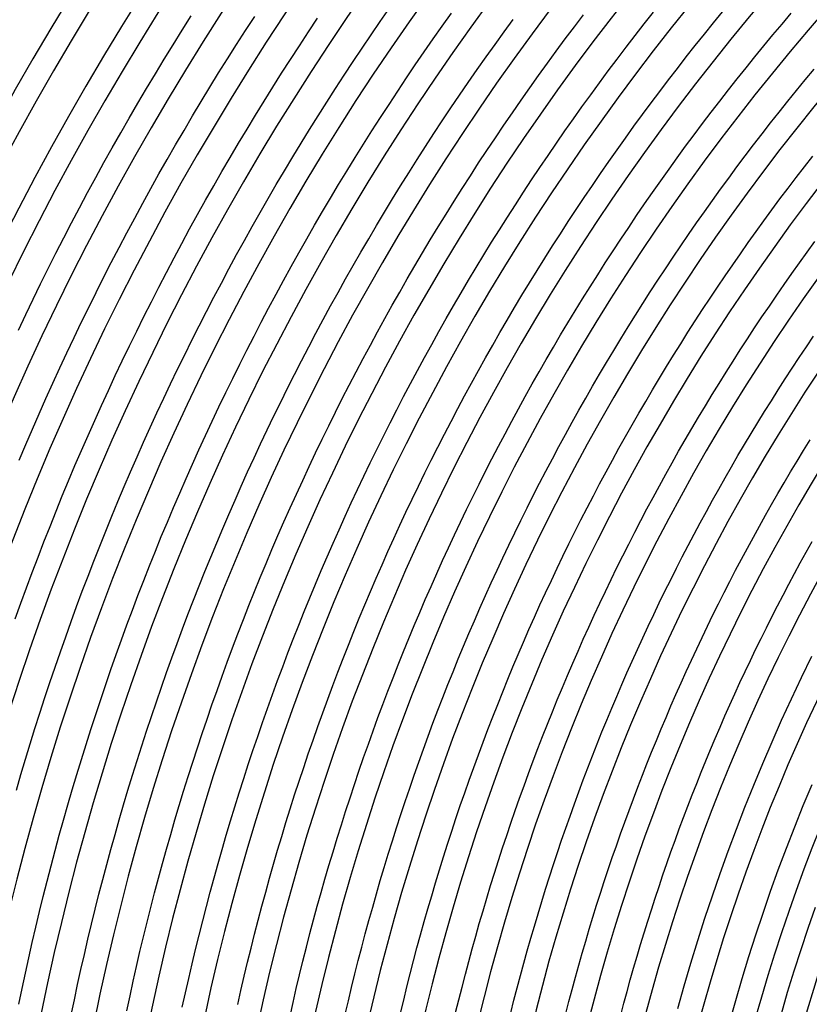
# Model space of a CAD drawing. Header units: millimetres. Extents: x -535 to 535, y -535 to 535.
# Tile 23 of 106: x -426 to -293, y 87 to 252. Entities that reach past the tile are written whole.
import ezdxf

# ---------------------------------------------------------------- set-up
doc = ezdxf.new("R2010")
doc.units = ezdxf.units.MM
doc.layers.add('THICK', color=7, linetype='Continuous')

msp = doc.modelspace()

# ---------------------------------------------------------------- linework, layer by layer
at = {"layer": 'THICK'}
for p, q in [((-365.46, 252.14), (-363.92, 254.36)), ((-355.02, 251.37), (-353.48, 253.54)), ((-332.82, 251.24), (-331.28, 253.26)), ((-321.08, 251.73), (-319.54, 253.69)), ((-309.44, 251.89), (-307.9, 253.77)), ((-297.91, 251.7), (-296.37, 253.51)), ((-398.75, 250.67), (-397.22, 253.1)), ((-388.1, 250.64), (-386.57, 253)), ((-377.52, 250.38), (-375.98, 252.68)), ((-367, 249.9), (-365.46, 252.14)), ((-344.64, 250.4), (-343.11, 252.49)), ((-322.61, 249.77), (-321.08, 251.73)), ((-310.97, 249.99), (-309.44, 251.89)), ((-299.44, 249.88), (-297.91, 251.7)), ((-400.27, 248.24), (-398.75, 250.67)), ((-389.63, 248.27), (-388.1, 250.64)), ((-379.04, 248.07), (-377.52, 250.38)), ((-368.51, 247.66), (-367, 249.9)), ((-356.54, 249.2), (-355.02, 251.37)), ((-346.16, 248.29), (-344.64, 250.4)), ((-334.34, 249.2), (-332.82, 251.24)), ((-312.49, 248.09), (-310.97, 249.99)), ((-401.78, 245.79), (-400.27, 248.24)), ((-391.13, 245.88), (-389.63, 248.27)), ((-358.06, 247.02), (-356.54, 249.2)), ((-347.67, 246.17), (-346.16, 248.29)), ((-335.86, 247.16), (-334.34, 249.2)), ((-324.13, 247.8), (-322.61, 249.77)), ((-300.95, 248.05), (-299.44, 249.88)), ((-380.54, 245.76), (-379.04, 248.07)), ((-370.02, 245.4), (-368.51, 247.66)), ((-359.56, 244.84), (-358.06, 247.02)), ((-337.36, 245.11), (-335.86, 247.16)), ((-325.64, 245.82), (-324.13, 247.8)), ((-314, 246.18), (-312.49, 248.09)), ((-302.46, 246.2), (-300.95, 248.05)), ((-403.27, 243.34), (-401.78, 245.79)), ((-392.63, 243.49), (-391.13, 245.88)), ((-382.04, 243.43), (-380.54, 245.76)), ((-371.51, 243.14), (-370.02, 245.4)), ((-349.17, 244.05), (-347.67, 246.17)), ((-338.85, 243.04), (-337.36, 245.11)), ((-327.13, 243.83), (-325.64, 245.82)), ((-315.5, 244.26), (-314, 246.18)), ((-303.96, 244.35), (-302.46, 246.2)), ((-404.75, 240.87), (-403.27, 243.34)), ((-394.1, 241.09), (-392.63, 243.49)), ((-383.51, 241.09), (-382.04, 243.43)), ((-361.04, 242.64), (-359.56, 244.84)), ((-350.65, 241.91), (-349.17, 244.05)), ((-328.61, 241.83), (-327.13, 243.83)), ((-316.98, 242.33), (-315.5, 244.26)), ((-305.44, 242.5), (-303.96, 244.35)), ((-294.01, 242.32), (-292.53, 244.11)), ((-372.98, 240.87), (-371.51, 243.14)), ((-362.52, 240.43), (-361.04, 242.64)), ((-352.12, 239.77), (-350.65, 241.91)), ((-340.33, 240.97), (-338.85, 243.04)), ((-330.08, 239.82), (-328.61, 241.83)), ((-318.45, 240.39), (-316.98, 242.33)), ((-306.92, 240.63), (-305.44, 242.5)), ((-295.48, 240.52), (-294.01, 242.32)), ((-406.21, 238.4), (-404.75, 240.87)), ((-395.57, 238.69), (-394.1, 241.09)), ((-384.98, 238.75), (-383.51, 241.09)), ((-374.45, 238.59), (-372.98, 240.87)), ((-363.98, 238.21), (-362.52, 240.43)), ((-341.79, 238.89), (-340.33, 240.97)), ((-319.91, 238.45), (-318.45, 240.39)), ((-308.38, 238.75), (-306.92, 240.63)), ((-296.94, 238.72), (-295.48, 240.52)), ((-407.66, 235.91), (-406.21, 238.4)), ((-397.02, 236.27), (-395.57, 238.69)), ((-386.43, 236.4), (-384.98, 238.75)), ((-375.89, 236.3), (-374.45, 238.59)), ((-353.57, 237.62), (-352.12, 239.77)), ((-343.24, 236.8), (-341.79, 238.89)), ((-331.54, 237.8), (-330.08, 239.82)), ((-321.36, 236.49), (-319.91, 238.45)), ((-309.83, 236.87), (-308.38, 238.75)), ((-298.39, 236.9), (-296.94, 238.72)), ((-365.42, 235.99), (-363.98, 238.21)), ((-355.02, 235.46), (-353.57, 237.62)), ((-344.68, 234.7), (-343.24, 236.8)), ((-332.98, 235.77), (-331.54, 237.8)), ((-311.27, 234.97), (-309.83, 236.87)), ((-299.83, 235.08), (-298.39, 236.9)), ((-409.09, 233.42), (-407.66, 235.91)), ((-398.45, 233.84), (-397.02, 236.27)), ((-387.86, 234.04), (-386.43, 236.4)), ((-377.33, 234.01), (-375.89, 236.3)), ((-366.86, 233.76), (-365.42, 235.99)), ((-356.45, 233.29), (-355.02, 235.46)), ((-334.41, 233.74), (-332.98, 235.77)), ((-322.8, 234.53), (-321.36, 236.49)), ((-301.26, 233.24), (-299.83, 235.08)), ((-410.51, 230.92), (-409.09, 233.42)), ((-399.87, 231.41), (-398.45, 233.84)), ((-389.28, 231.67), (-387.86, 234.04)), ((-378.75, 231.7), (-377.33, 234.01)), ((-368.27, 231.51), (-366.86, 233.76)), ((-346.1, 232.6), (-344.68, 234.7)), ((-335.83, 231.69), (-334.41, 233.74)), ((-324.22, 232.55), (-322.8, 234.53)), ((-312.7, 233.07), (-311.27, 234.97)), ((-380.16, 229.39), (-378.75, 231.7)), ((-357.86, 231.11), (-356.45, 233.29)), ((-347.52, 230.48), (-346.1, 232.6)), ((-337.24, 229.64), (-335.83, 231.69)), ((-325.63, 230.57), (-324.22, 232.55)), ((-314.11, 231.16), (-312.7, 233.07)), ((-302.68, 231.4), (-301.26, 233.24)), ((-411.91, 228.42), (-410.51, 230.92)), ((-401.27, 228.96), (-399.87, 231.41)), ((-390.69, 229.29), (-389.28, 231.67)), ((-369.68, 229.26), (-368.27, 231.51)), ((-359.27, 228.92), (-357.86, 231.11)), ((-348.92, 228.36), (-347.52, 230.48)), ((-327.04, 228.58), (-325.63, 230.57)), ((-315.52, 229.24), (-314.11, 231.16)), ((-304.09, 229.55), (-302.68, 231.4)), ((-413.29, 225.9), (-411.91, 228.42)), ((-402.66, 226.51), (-401.27, 228.96)), ((-392.08, 226.9), (-390.69, 229.29)), ((-381.55, 227.06), (-380.16, 229.39)), ((-371.07, 227), (-369.68, 229.26)), ((-360.66, 226.72), (-359.27, 228.92)), ((-338.63, 227.58), (-337.24, 229.64)), ((-328.42, 226.58), (-327.04, 228.58)), ((-316.91, 227.31), (-315.52, 229.24)), ((-305.48, 227.69), (-304.09, 229.55)), ((-294.15, 227.73), (-292.75, 229.52)), ((-393.46, 224.5), (-392.08, 226.9)), ((-382.93, 224.73), (-381.55, 227.06)), ((-372.45, 224.74), (-371.07, 227)), ((-362.03, 224.52), (-360.66, 226.72)), ((-350.3, 226.22), (-348.92, 228.36)), ((-340.02, 225.51), (-338.63, 227.58)), ((-318.29, 225.37), (-316.91, 227.31)), ((-306.86, 225.82), (-305.48, 227.69)), ((-295.53, 225.93), (-294.15, 227.73)), ((-414.66, 223.37), (-413.29, 225.9)), ((-404.04, 224.05), (-402.66, 226.51)), ((-351.68, 224.08), (-350.3, 226.22)), ((-341.38, 223.43), (-340.02, 225.51)), ((-329.8, 224.57), (-328.42, 226.58)), ((-319.66, 223.42), (-318.29, 225.37)), ((-308.24, 223.95), (-306.86, 225.82)), ((-296.9, 224.13), (-295.53, 225.93)), ((-405.4, 221.58), (-404.04, 224.05)), ((-394.82, 222.1), (-393.46, 224.5)), ((-384.29, 222.39), (-382.93, 224.73)), ((-373.81, 222.46), (-372.45, 224.74)), ((-363.39, 222.31), (-362.03, 224.52)), ((-353.04, 221.93), (-351.68, 224.08)), ((-342.74, 221.34), (-341.38, 223.43)), ((-331.16, 222.56), (-329.8, 224.57)), ((-321.02, 221.47), (-319.66, 223.42)), ((-309.6, 222.06), (-308.24, 223.95)), ((-298.26, 222.31), (-296.9, 224.13)), ((-416.02, 220.84), (-414.66, 223.37)), ((-396.17, 219.69), (-394.82, 222.1)), ((-385.64, 220.04), (-384.29, 222.39)), ((-375.16, 220.18), (-373.81, 222.46)), ((-364.74, 220.09), (-363.39, 222.31)), ((-354.38, 219.78), (-353.04, 221.93)), ((-332.52, 220.53), (-331.16, 222.56)), ((-310.94, 220.17), (-309.6, 222.06)), ((-299.61, 220.49), (-298.26, 222.31)), ((-417.36, 218.3), (-416.02, 220.84)), ((-406.74, 219.1), (-405.4, 221.58)), ((-376.5, 217.88), (-375.16, 220.18)), ((-344.09, 219.25), (-342.74, 221.34)), ((-333.85, 218.5), (-332.52, 220.53)), ((-322.36, 219.51), (-321.02, 221.47)), ((-312.28, 218.27), (-310.94, 220.17)), ((-300.95, 218.66), (-299.61, 220.49)), ((-408.07, 216.62), (-406.74, 219.1)), ((-397.5, 217.27), (-396.17, 219.69)), ((-386.97, 217.69), (-385.64, 220.04)), ((-366.08, 217.86), (-364.74, 220.09)), ((-355.72, 217.61), (-354.38, 219.78)), ((-345.42, 217.14), (-344.09, 219.25)), ((-335.18, 216.46), (-333.85, 218.5)), ((-323.69, 217.54), (-322.36, 219.51)), ((-302.28, 216.82), (-300.95, 218.66)), ((-418.68, 215.75), (-417.36, 218.3)), ((-398.82, 214.84), (-397.5, 217.27)), ((-388.29, 215.32), (-386.97, 217.69)), ((-377.82, 215.58), (-376.5, 217.88)), ((-367.4, 215.62), (-366.08, 217.86)), ((-357.04, 215.44), (-355.72, 217.61)), ((-346.73, 215.03), (-345.42, 217.14)), ((-325.01, 215.56), (-323.69, 217.54)), ((-313.61, 216.36), (-312.28, 218.27)), ((-303.6, 214.97), (-302.28, 216.82)), ((-419.99, 213.19), (-418.68, 215.75)), ((-409.38, 214.13), (-408.07, 216.62)), ((-389.6, 212.95), (-388.29, 215.32)), ((-379.13, 213.27), (-377.82, 215.58)), ((-368.71, 213.37), (-367.4, 215.62)), ((-358.35, 213.25), (-357.04, 215.44)), ((-336.5, 214.41), (-335.18, 216.46)), ((-326.32, 213.57), (-325.01, 215.56)), ((-314.92, 214.44), (-313.61, 216.36)), ((-293.67, 213.37), (-292.37, 215.15)), ((-410.68, 211.62), (-409.38, 214.13)), ((-400.12, 212.4), (-398.82, 214.84)), ((-348.04, 212.91), (-346.73, 215.03)), ((-337.8, 212.35), (-336.5, 214.41)), ((-327.62, 211.58), (-326.32, 213.57)), ((-316.22, 212.52), (-314.92, 214.44)), ((-304.91, 213.11), (-303.6, 214.97)), ((-421.28, 210.62), (-419.99, 213.19)), ((-401.41, 209.95), (-400.12, 212.4)), ((-390.89, 210.57), (-389.6, 212.95)), ((-380.42, 210.96), (-379.13, 213.27)), ((-370, 211.12), (-368.71, 213.37)), ((-359.64, 211.06), (-358.35, 213.25)), ((-349.33, 210.79), (-348.04, 212.91)), ((-339.09, 210.29), (-337.8, 212.35)), ((-317.51, 210.58), (-316.22, 212.52)), ((-306.2, 211.25), (-304.91, 213.11)), ((-294.97, 211.57), (-293.67, 213.37)), ((-422.56, 208.05), (-421.28, 210.62)), ((-411.96, 209.12), (-410.68, 211.62)), ((-392.17, 208.18), (-390.89, 210.57)), ((-381.7, 208.63), (-380.42, 210.96)), ((-371.29, 208.86), (-370, 211.12)), ((-360.92, 208.87), (-359.64, 211.06)), ((-350.61, 208.65), (-349.33, 210.79)), ((-340.36, 208.22), (-339.09, 210.29)), ((-328.9, 209.57), (-327.62, 211.58)), ((-318.79, 208.64), (-317.51, 210.58)), ((-307.48, 209.38), (-306.2, 211.25)), ((-296.25, 209.77), (-294.97, 211.57)), ((-413.23, 206.6), (-411.96, 209.12)), ((-402.68, 207.5), (-401.41, 209.95)), ((-382.97, 206.3), (-381.7, 208.63)), ((-372.55, 206.59), (-371.29, 208.86)), ((-362.19, 206.66), (-360.92, 208.87)), ((-351.88, 206.51), (-350.61, 208.65)), ((-330.18, 207.56), (-328.9, 209.57)), ((-320.06, 206.69), (-318.79, 208.64)), ((-308.75, 207.5), (-307.48, 209.38)), ((-297.53, 207.96), (-296.25, 209.77)), ((-423.82, 205.47), (-422.56, 208.05)), ((-403.94, 205.04), (-402.68, 207.5)), ((-393.43, 205.78), (-392.17, 208.18)), ((-341.63, 206.14), (-340.36, 208.22)), ((-331.44, 205.55), (-330.18, 207.56)), ((-310.01, 205.61), (-308.75, 207.5)), ((-298.79, 206.14), (-297.53, 207.96)), ((-425.07, 202.88), (-423.82, 205.47)), ((-414.48, 204.07), (-413.23, 206.6)), ((-394.68, 203.38), (-393.43, 205.78)), ((-384.22, 203.96), (-382.97, 206.3)), ((-373.81, 204.32), (-372.55, 206.59)), ((-363.44, 204.45), (-362.19, 206.66)), ((-353.13, 204.36), (-351.88, 206.51)), ((-342.88, 204.05), (-341.63, 206.14)), ((-332.68, 203.52), (-331.44, 205.55)), ((-321.31, 204.74), (-320.06, 206.69)), ((-311.26, 203.71), (-310.01, 205.61)), ((-300.04, 204.31), (-298.79, 206.14)), ((-415.72, 201.54), (-414.48, 204.07)), ((-405.18, 202.57), (-403.94, 205.04)), ((-385.46, 201.61), (-384.22, 203.96)), ((-375.05, 202.03), (-373.81, 204.32)), ((-364.68, 202.23), (-363.44, 204.45)), ((-354.37, 202.2), (-353.13, 204.36)), ((-344.12, 201.95), (-342.88, 204.05)), ((-322.56, 202.77), (-321.31, 204.74)), ((-312.5, 201.81), (-311.26, 203.71)), ((-301.28, 202.48), (-300.04, 204.31)), ((-426.3, 200.28), (-425.07, 202.88)), ((-406.41, 200.1), (-405.18, 202.57)), ((-395.91, 200.97), (-394.68, 203.38)), ((-376.27, 199.74), (-375.05, 202.03)), ((-365.91, 200), (-364.68, 202.23)), ((-355.6, 200.04), (-354.37, 202.2)), ((-345.34, 199.85), (-344.12, 201.95)), ((-333.92, 201.49), (-332.68, 203.52)), ((-323.79, 200.8), (-322.56, 202.77)), ((-302.51, 200.64), (-301.28, 202.48)), ((-416.94, 199), (-415.72, 201.54)), ((-397.13, 198.55), (-395.91, 200.97)), ((-386.68, 199.26), (-385.46, 201.61)), ((-335.14, 199.45), (-333.92, 201.49)), ((-325.01, 198.82), (-323.79, 200.8)), ((-313.72, 199.9), (-312.5, 201.81)), ((-303.73, 198.79), (-302.51, 200.64)), ((-418.15, 196.45), (-416.94, 199)), ((-407.62, 197.62), (-406.41, 200.1)), ((-387.89, 196.89), (-386.68, 199.26)), ((-377.48, 197.44), (-376.27, 199.74)), ((-367.12, 197.76), (-365.91, 200)), ((-356.81, 197.86), (-355.6, 200.04)), ((-346.55, 197.74), (-345.34, 199.85)), ((-336.35, 197.4), (-335.14, 199.45)), ((-326.21, 196.84), (-325.01, 198.82)), ((-314.94, 197.98), (-313.72, 199.9)), ((-304.94, 196.93), (-303.73, 198.79)), ((-293.81, 197.46), (-292.6, 199.25)), ((-408.82, 195.13), (-407.62, 197.62)), ((-398.34, 196.12), (-397.13, 198.55)), ((-378.68, 195.13), (-377.48, 197.44)), ((-368.32, 195.52), (-367.12, 197.76)), ((-358.01, 195.68), (-356.81, 197.86)), ((-347.75, 195.62), (-346.55, 197.74)), ((-337.55, 195.34), (-336.35, 197.4)), ((-316.14, 196.06), (-314.94, 197.98)), ((-295.01, 195.66), (-293.81, 197.46)), ((-419.34, 193.9), (-418.15, 196.45)), ((-399.53, 193.69), (-398.34, 196.12)), ((-389.08, 194.52), (-387.89, 196.89)), ((-369.51, 193.27), (-368.32, 195.52)), ((-359.2, 193.49), (-358.01, 195.68)), ((-348.94, 193.5), (-347.75, 195.62)), ((-338.74, 193.28), (-337.55, 195.34)), ((-327.41, 194.84), (-326.21, 196.84)), ((-317.33, 194.13), (-316.14, 196.06)), ((-306.13, 195.07), (-304.94, 196.93)), ((-296.2, 193.86), (-295.01, 195.66)), ((-420.52, 191.34), (-419.34, 193.9)), ((-410, 192.63), (-408.82, 195.13)), ((-400.7, 191.25), (-399.53, 193.69)), ((-390.26, 192.15), (-389.08, 194.52)), ((-379.86, 192.82), (-378.68, 195.13)), ((-328.59, 192.84), (-327.41, 194.84)), ((-318.51, 192.19), (-317.33, 194.13)), ((-307.32, 193.19), (-306.13, 195.07)), ((-297.38, 192.05), (-296.2, 193.86)), ((-411.17, 190.12), (-410, 192.63)), ((-391.43, 189.76), (-390.26, 192.15)), ((-381.03, 190.5), (-379.86, 192.82)), ((-370.68, 191.01), (-369.51, 193.27)), ((-360.37, 191.3), (-359.2, 193.49)), ((-350.11, 191.37), (-348.94, 193.5)), ((-339.91, 191.21), (-338.74, 193.28)), ((-329.76, 190.84), (-328.59, 192.84)), ((-319.68, 190.24), (-318.51, 192.19)), ((-308.49, 191.32), (-307.32, 193.19)), ((-298.54, 190.23), (-297.38, 192.05)), ((-421.68, 188.77), (-420.52, 191.34)), ((-401.86, 188.8), (-400.7, 191.25)), ((-382.19, 188.17), (-381.03, 190.5)), ((-371.84, 188.75), (-370.68, 191.01)), ((-361.53, 189.1), (-360.37, 191.3)), ((-351.28, 189.23), (-350.11, 191.37)), ((-341.07, 189.13), (-339.91, 191.21)), ((-330.92, 188.82), (-329.76, 190.84)), ((-309.65, 189.43), (-308.49, 191.32)), ((-422.82, 186.19), (-421.68, 188.77)), ((-412.32, 187.61), (-411.17, 190.12)), ((-403, 186.35), (-401.86, 188.8)), ((-392.58, 187.37), (-391.43, 189.76)), ((-372.98, 186.48), (-371.84, 188.75)), ((-362.68, 186.89), (-361.53, 189.1)), ((-352.42, 187.08), (-351.28, 189.23)), ((-342.22, 187.05), (-341.07, 189.13)), ((-332.07, 186.8), (-330.92, 188.82)), ((-320.83, 188.29), (-319.68, 190.24)), ((-310.8, 187.54), (-309.65, 189.43)), ((-299.7, 188.4), (-298.54, 190.23)), ((-413.46, 185.09), (-412.32, 187.61)), ((-393.71, 184.97), (-392.58, 187.37)), ((-383.33, 185.84), (-382.19, 188.17)), ((-353.56, 184.93), (-352.42, 187.08)), ((-343.35, 184.96), (-342.22, 187.05)), ((-321.97, 186.33), (-320.83, 188.29)), ((-311.94, 185.64), (-310.8, 187.54)), ((-300.84, 186.57), (-299.7, 188.4)), ((-423.95, 183.61), (-422.82, 186.19)), ((-404.13, 183.88), (-403, 186.35)), ((-384.45, 183.5), (-383.33, 185.84)), ((-374.11, 184.2), (-372.98, 186.48)), ((-363.81, 184.67), (-362.68, 186.89)), ((-333.2, 184.77), (-332.07, 186.8)), ((-323.1, 184.36), (-321.97, 186.33)), ((-313.07, 183.73), (-311.94, 185.64)), ((-301.98, 184.73), (-300.84, 186.57)), ((-414.58, 182.57), (-413.46, 185.09)), ((-405.25, 181.42), (-404.13, 183.88)), ((-394.83, 182.57), (-393.71, 184.97)), ((-375.23, 181.91), (-374.11, 184.2)), ((-364.93, 182.45), (-363.81, 184.67)), ((-354.68, 182.77), (-353.56, 184.93)), ((-344.47, 182.86), (-343.35, 184.96)), ((-334.32, 182.73), (-333.2, 184.77)), ((-324.22, 182.39), (-323.1, 184.36)), ((-314.18, 181.82), (-313.07, 183.73)), ((-303.1, 182.89), (-301.98, 184.73)), ((-425.06, 181.02), (-423.95, 183.61)), ((-415.69, 180.03), (-414.58, 182.57)), ((-395.94, 180.16), (-394.83, 182.57)), ((-385.57, 181.15), (-384.45, 183.5)), ((-366.04, 180.22), (-364.93, 182.45)), ((-355.79, 180.6), (-354.68, 182.77)), ((-345.58, 180.76), (-344.47, 182.86)), ((-335.43, 180.69), (-334.32, 182.73)), ((-325.33, 180.4), (-324.22, 182.39)), ((-304.21, 181.04), (-303.1, 182.89)), ((-426.16, 178.43), (-425.06, 181.02)), ((-406.35, 178.94), (-405.25, 181.42)), ((-386.66, 178.79), (-385.57, 181.15)), ((-376.33, 179.62), (-375.23, 181.91)), ((-356.88, 178.43), (-355.79, 180.6)), ((-346.68, 178.64), (-345.58, 180.76)), ((-336.52, 178.64), (-335.43, 180.69)), ((-326.42, 178.42), (-325.33, 180.4)), ((-315.29, 179.9), (-314.18, 181.82)), ((-305.31, 179.18), (-304.21, 181.04)), ((-294.3, 180.04), (-293.19, 181.83)), ((-416.78, 177.5), (-415.69, 180.03)), ((-407.43, 176.46), (-406.35, 178.94)), ((-397.03, 177.74), (-395.94, 180.16)), ((-387.75, 176.43), (-386.66, 178.79)), ((-377.42, 177.32), (-376.33, 179.62)), ((-367.13, 177.98), (-366.04, 180.22)), ((-316.38, 177.97), (-315.29, 179.9)), ((-306.39, 177.31), (-305.31, 179.18)), ((-295.39, 178.24), (-294.3, 180.04)), ((-417.85, 174.95), (-416.78, 177.5)), ((-398.11, 175.31), (-397.03, 177.74)), ((-378.5, 175.01), (-377.42, 177.32)), ((-368.21, 175.74), (-367.13, 177.98)), ((-357.96, 176.25), (-356.88, 178.43)), ((-347.76, 176.53), (-346.68, 178.64)), ((-337.61, 176.58), (-336.52, 178.64)), ((-327.5, 176.42), (-326.42, 178.42)), ((-317.46, 176.04), (-316.38, 177.97)), ((-307.47, 175.44), (-306.39, 177.31)), ((-296.47, 176.43), (-295.39, 178.24)), ((-408.5, 173.97), (-407.43, 176.46)), ((-388.82, 174.06), (-387.75, 176.43)), ((-369.28, 173.49), (-368.21, 175.74)), ((-359.03, 174.06), (-357.96, 176.25)), ((-348.83, 174.4), (-347.76, 176.53)), ((-338.68, 174.52), (-337.61, 176.58)), ((-328.57, 174.42), (-327.5, 176.42)), ((-318.53, 174.1), (-317.46, 176.04)), ((-308.53, 173.56), (-307.47, 175.44)), ((-297.54, 174.62), (-296.47, 176.43)), ((-418.91, 172.4), (-417.85, 174.95)), ((-409.55, 171.47), (-408.5, 173.97)), ((-399.17, 172.88), (-398.11, 175.31)), ((-389.87, 171.69), (-388.82, 174.06)), ((-379.56, 172.7), (-378.5, 175.01)), ((-360.09, 171.87), (-359.03, 174.06)), ((-349.89, 172.27), (-348.83, 174.4)), ((-339.74, 172.45), (-338.68, 174.52)), ((-329.63, 172.41), (-328.57, 174.42)), ((-319.58, 172.15), (-318.53, 174.1)), ((-298.6, 172.8), (-297.54, 174.62)), ((-419.96, 169.84), (-418.91, 172.4)), ((-400.22, 170.44), (-399.17, 172.88)), ((-380.6, 170.38), (-379.56, 172.7)), ((-370.33, 171.24), (-369.28, 173.49)), ((-350.93, 170.13), (-349.89, 172.27)), ((-340.78, 170.38), (-339.74, 172.45)), ((-330.68, 170.4), (-329.63, 172.41)), ((-320.63, 170.2), (-319.58, 172.15)), ((-309.59, 171.68), (-308.53, 173.56)), ((-299.65, 170.98), (-298.6, 172.8)), ((-410.59, 168.97), (-409.55, 171.47)), ((-390.91, 169.3), (-389.87, 171.69)), ((-371.36, 168.97), (-370.33, 171.24)), ((-361.13, 169.67), (-360.09, 171.87)), ((-310.63, 169.78), (-309.59, 171.68)), ((-300.69, 169.15), (-299.65, 170.98)), ((-420.98, 167.27), (-419.96, 169.84)), ((-411.61, 166.46), (-410.59, 168.97)), ((-401.25, 168), (-400.22, 170.44)), ((-391.94, 166.92), (-390.91, 169.3)), ((-381.64, 168.06), (-380.6, 170.38)), ((-372.39, 166.71), (-371.36, 168.97)), ((-362.16, 167.46), (-361.13, 169.67)), ((-351.97, 167.99), (-350.93, 170.13)), ((-341.82, 168.29), (-340.78, 170.38)), ((-331.71, 168.38), (-330.68, 170.4)), ((-321.66, 168.24), (-320.63, 170.2)), ((-311.66, 167.89), (-310.63, 169.78)), ((-301.72, 167.31), (-300.69, 169.15)), ((-422, 164.7), (-420.98, 167.27)), ((-402.27, 165.55), (-401.25, 168)), ((-382.65, 165.73), (-381.64, 168.06)), ((-363.17, 165.25), (-362.16, 167.46)), ((-352.98, 165.84), (-351.97, 167.99)), ((-342.84, 166.21), (-341.82, 168.29)), ((-332.73, 166.35), (-331.71, 168.38)), ((-322.68, 166.28), (-321.66, 168.24)), ((-312.68, 165.98), (-311.66, 167.89)), ((-302.73, 165.47), (-301.72, 167.31)), ((-412.62, 163.95), (-411.61, 166.46)), ((-403.27, 163.09), (-402.27, 165.55)), ((-392.95, 164.52), (-391.94, 166.92)), ((-383.66, 163.39), (-382.65, 165.73)), ((-373.4, 164.43), (-372.39, 166.71)), ((-353.99, 163.68), (-352.98, 165.84)), ((-343.84, 164.11), (-342.84, 166.21)), ((-333.74, 164.32), (-332.73, 166.35)), ((-323.69, 164.31), (-322.68, 166.28)), ((-313.68, 164.07), (-312.68, 165.98)), ((-422.99, 162.13), (-422, 164.7)), ((-413.61, 161.43), (-412.62, 163.95)), ((-393.94, 162.12), (-392.95, 164.52)), ((-374.39, 162.15), (-373.4, 164.43)), ((-364.17, 163.03), (-363.17, 165.25)), ((-344.84, 162.01), (-343.84, 164.11)), ((-334.74, 162.28), (-333.74, 164.32)), ((-324.68, 162.33), (-323.69, 164.31)), ((-314.68, 162.15), (-313.68, 164.07)), ((-303.73, 163.62), (-302.73, 165.47)), ((-293.84, 162.95), (-292.85, 164.74)), ((-404.26, 160.63), (-403.27, 163.09)), ((-384.65, 161.05), (-383.66, 163.39)), ((-365.16, 160.8), (-364.17, 163.03)), ((-354.98, 161.52), (-353.99, 163.68)), ((-335.72, 160.24), (-334.74, 162.28)), ((-325.67, 160.34), (-324.68, 162.33)), ((-304.73, 161.76), (-303.73, 163.62)), ((-294.83, 161.15), (-293.84, 162.95)), ((-423.98, 159.54), (-422.99, 162.13)), ((-414.59, 158.9), (-413.61, 161.43)), ((-405.23, 158.16), (-404.26, 160.63)), ((-394.93, 159.72), (-393.94, 162.12)), ((-385.62, 158.7), (-384.65, 161.05)), ((-375.38, 159.86), (-374.39, 162.15)), ((-366.14, 158.57), (-365.16, 160.8)), ((-355.96, 159.35), (-354.98, 161.52)), ((-345.82, 159.91), (-344.84, 162.01)), ((-315.66, 160.23), (-314.68, 162.15)), ((-305.71, 159.9), (-304.73, 161.76)), ((-295.81, 159.35), (-294.83, 161.15)), ((-424.94, 156.95), (-423.98, 159.54)), ((-415.55, 156.37), (-414.59, 158.9)), ((-395.89, 157.3), (-394.93, 159.72)), ((-376.34, 157.57), (-375.38, 159.86)), ((-356.92, 157.18), (-355.96, 159.35)), ((-346.79, 157.79), (-345.82, 159.91)), ((-336.69, 158.18), (-335.72, 160.24)), ((-326.64, 158.35), (-325.67, 160.34)), ((-316.63, 158.3), (-315.66, 160.23)), ((-306.68, 158.03), (-305.71, 159.9)), ((-296.78, 157.54), (-295.81, 159.35)), ((-406.19, 155.68), (-405.23, 158.16)), ((-396.85, 154.89), (-395.89, 157.3)), ((-386.58, 156.34), (-385.62, 158.7)), ((-377.3, 155.27), (-376.34, 157.57)), ((-367.1, 156.34), (-366.14, 158.57)), ((-347.74, 155.67), (-346.79, 157.79)), ((-337.65, 156.13), (-336.69, 158.18)), ((-327.6, 156.36), (-326.64, 158.35)), ((-317.59, 156.37), (-316.63, 158.3)), ((-307.64, 156.16), (-306.68, 158.03)), ((-297.73, 155.73), (-296.78, 157.54)), ((-425.89, 154.36), (-424.94, 156.95)), ((-416.5, 153.83), (-415.55, 156.37)), ((-407.13, 153.2), (-406.19, 155.68)), ((-387.53, 153.98), (-386.58, 156.34)), ((-368.04, 154.1), (-367.1, 156.34)), ((-357.88, 155), (-356.92, 157.18)), ((-348.69, 153.55), (-347.74, 155.67)), ((-338.6, 154.07), (-337.65, 156.13)), ((-328.55, 154.36), (-327.6, 156.36)), ((-318.54, 154.43), (-317.59, 156.37)), ((-308.58, 154.28), (-307.64, 156.16)), ((-298.68, 153.91), (-297.73, 155.73)), ((-426.82, 151.76), (-425.89, 154.36)), ((-397.78, 152.46), (-396.85, 154.89)), ((-388.46, 151.61), (-387.53, 153.98)), ((-378.24, 152.97), (-377.3, 155.27)), ((-368.98, 151.85), (-368.04, 154.1)), ((-358.82, 152.81), (-357.88, 155)), ((-339.53, 152), (-338.6, 154.07)), ((-329.48, 152.35), (-328.55, 154.36)), ((-319.48, 152.48), (-318.54, 154.43)), ((-309.52, 152.39), (-308.58, 154.28)), ((-299.61, 152.08), (-298.68, 153.91)), ((-417.43, 151.29), (-416.5, 153.83)), ((-408.06, 150.72), (-407.13, 153.2)), ((-398.71, 150.03), (-397.78, 152.46)), ((-379.17, 150.66), (-378.24, 152.97)), ((-359.74, 150.62), (-358.82, 152.81)), ((-349.62, 151.42), (-348.69, 153.55)), ((-330.41, 150.34), (-329.48, 152.35)), ((-320.4, 150.53), (-319.48, 152.48)), ((-310.44, 150.5), (-309.52, 152.39)), ((-418.34, 148.74), (-417.43, 151.29)), ((-408.97, 148.22), (-408.06, 150.72)), ((-389.38, 149.24), (-388.46, 151.61)), ((-380.08, 148.34), (-379.17, 150.66)), ((-369.9, 149.59), (-368.98, 151.85)), ((-360.65, 148.42), (-359.74, 150.62)), ((-350.54, 149.28), (-349.62, 151.42)), ((-340.45, 149.92), (-339.53, 152)), ((-300.53, 150.25), (-299.61, 152.08)), ((-399.61, 147.6), (-398.71, 150.03)), ((-390.28, 146.86), (-389.38, 149.24)), ((-370.8, 147.33), (-369.9, 149.59)), ((-351.44, 147.14), (-350.54, 149.28)), ((-341.36, 147.84), (-340.45, 149.92)), ((-331.32, 148.32), (-330.41, 150.34)), ((-321.31, 148.57), (-320.4, 150.53)), ((-311.35, 148.61), (-310.44, 150.5)), ((-301.44, 148.42), (-300.53, 150.25)), ((-419.24, 146.19), (-418.34, 148.74)), ((-409.86, 145.73), (-408.97, 148.22)), ((-400.51, 145.16), (-399.61, 147.6)), ((-380.98, 146.02), (-380.08, 148.34)), ((-371.69, 145.07), (-370.8, 147.33)), ((-361.55, 146.22), (-360.65, 148.42)), ((-342.26, 145.76), (-341.36, 147.84)), ((-332.21, 146.3), (-331.32, 148.32)), ((-322.21, 146.61), (-321.31, 148.57)), ((-312.25, 146.7), (-311.35, 148.61)), ((-302.34, 146.58), (-301.44, 148.42)), ((-420.13, 143.63), (-419.24, 146.19)), ((-410.75, 143.22), (-409.86, 145.73)), ((-391.17, 144.48), (-390.28, 146.86)), ((-381.86, 143.69), (-380.98, 146.02)), ((-362.44, 144.01), (-361.55, 146.22)), ((-352.33, 145), (-351.44, 147.14)), ((-343.14, 143.67), (-342.26, 145.76)), ((-333.1, 144.27), (-332.21, 146.3)), ((-323.1, 144.64), (-322.21, 146.61)), ((-313.14, 144.8), (-312.25, 146.7)), ((-303.23, 144.73), (-302.34, 146.58)), ((-401.38, 142.71), (-400.51, 145.16)), ((-392.04, 142.09), (-391.17, 144.48)), ((-372.57, 142.8), (-371.69, 145.07)), ((-363.31, 141.8), (-362.44, 144.01)), ((-353.21, 142.84), (-352.33, 145)), ((-333.97, 142.23), (-333.1, 144.27)), ((-323.98, 142.67), (-323.1, 144.64)), ((-314.02, 142.88), (-313.14, 144.8)), ((-304.11, 142.88), (-303.23, 144.73)), ((-294.62, 141.88), (-292.87, 145.44)), ((-421, 141.06), (-420.13, 143.63)), ((-411.61, 140.72), (-410.75, 143.22)), ((-402.25, 140.26), (-401.38, 142.71)), ((-382.73, 141.36), (-381.86, 143.69)), ((-373.44, 140.52), (-372.57, 142.8)), ((-354.07, 140.69), (-353.21, 142.84)), ((-344.01, 141.57), (-343.14, 143.67)), ((-324.84, 140.69), (-323.98, 142.67)), ((-314.89, 140.96), (-314.02, 142.88)), ((-304.98, 141.02), (-304.11, 142.88)), ((-421.85, 138.49), (-421, 141.06)), ((-412.46, 138.2), (-411.61, 140.72)), ((-392.9, 139.7), (-392.04, 142.09)), ((-383.58, 139.02), (-382.73, 141.36)), ((-364.17, 139.58), (-363.31, 141.8)), ((-354.93, 138.53), (-354.07, 140.69)), ((-344.87, 139.47), (-344.01, 141.57)), ((-334.84, 140.19), (-333.97, 142.23)), ((-325.69, 138.71), (-324.84, 140.69)), ((-315.74, 139.04), (-314.89, 140.96)), ((-305.83, 139.16), (-304.98, 141.02)), ((-296.32, 138.3), (-294.62, 141.88)), ((-403.1, 137.8), (-402.25, 140.26)), ((-393.75, 137.3), (-392.9, 139.7)), ((-384.42, 136.68), (-383.58, 139.02)), ((-374.29, 138.24), (-373.44, 140.52)), ((-365.01, 137.35), (-364.17, 139.58)), ((-345.71, 137.36), (-344.87, 139.47)), ((-335.69, 138.15), (-334.84, 140.19)), ((-316.58, 137.11), (-315.74, 139.04)), ((-306.67, 137.29), (-305.83, 139.16)), ((-422.69, 135.91), (-421.85, 138.49)), ((-413.3, 135.68), (-412.46, 138.2)), ((-403.93, 135.34), (-403.1, 137.8)), ((-375.12, 135.96), (-374.29, 138.24)), ((-355.76, 136.36), (-354.93, 138.53)), ((-346.54, 135.25), (-345.71, 137.36)), ((-336.52, 136.1), (-335.69, 138.15)), ((-326.53, 136.72), (-325.69, 138.71)), ((-297.97, 134.69), (-296.32, 138.3)), ((-423.51, 133.33), (-422.69, 135.91)), ((-394.58, 134.89), (-393.75, 137.3)), ((-385.25, 134.33), (-384.42, 136.68)), ((-375.94, 133.67), (-375.12, 135.96)), ((-365.84, 135.13), (-365.01, 137.35)), ((-356.59, 134.18), (-355.76, 136.36)), ((-337.35, 134.04), (-336.52, 136.1)), ((-327.36, 134.72), (-326.53, 136.72)), ((-317.41, 135.18), (-316.58, 137.11)), ((-307.5, 135.41), (-306.67, 137.29)), ((-414.12, 133.16), (-413.3, 135.68)), ((-404.75, 132.88), (-403.93, 135.34)), ((-395.39, 132.48), (-394.58, 134.89)), ((-386.06, 131.98), (-385.25, 134.33)), ((-366.66, 132.89), (-365.84, 135.13)), ((-357.4, 132.01), (-356.59, 134.18)), ((-347.36, 133.14), (-346.54, 135.25)), ((-328.18, 132.72), (-327.36, 134.72)), ((-318.23, 133.24), (-317.41, 135.18)), ((-308.32, 133.54), (-307.5, 135.41)), ((-299.58, 131.07), (-297.97, 134.69)), ((-424.31, 130.75), (-423.51, 133.33)), ((-414.92, 130.63), (-414.12, 133.16)), ((-405.55, 130.4), (-404.75, 132.88)), ((-396.2, 130.07), (-395.39, 132.48)), ((-376.75, 131.37), (-375.94, 133.67)), ((-367.46, 130.65), (-366.66, 132.89)), ((-348.17, 131.01), (-347.36, 133.14)), ((-338.16, 131.98), (-337.35, 134.04)), ((-328.98, 130.72), (-328.18, 132.72)), ((-319.04, 131.3), (-318.23, 133.24)), ((-309.13, 131.65), (-308.32, 133.54)), ((-425.1, 128.16), (-424.31, 130.75)), ((-386.86, 129.62), (-386.06, 131.98)), ((-377.55, 129.07), (-376.75, 131.37)), ((-358.2, 129.82), (-357.4, 132.01)), ((-348.96, 128.89), (-348.17, 131.01)), ((-338.96, 129.92), (-338.16, 131.98)), ((-319.83, 129.35), (-319.04, 131.3)), ((-309.93, 129.76), (-309.13, 131.65)), ((-301.15, 127.42), (-299.58, 131.07)), ((-415.71, 128.1), (-414.92, 130.63)), ((-406.34, 127.93), (-405.55, 130.4)), ((-396.98, 127.65), (-396.2, 130.07)), ((-387.64, 127.26), (-386.86, 129.62)), ((-368.25, 128.41), (-367.46, 130.65)), ((-358.98, 127.64), (-358.2, 129.82)), ((-339.74, 127.85), (-338.96, 129.92)), ((-329.77, 128.71), (-328.98, 130.72)), ((-320.62, 127.39), (-319.83, 129.35)), ((-310.72, 127.87), (-309.93, 129.76)), ((-425.88, 125.56), (-425.1, 128.16)), ((-416.49, 125.56), (-415.71, 128.1)), ((-407.11, 125.45), (-406.34, 127.93)), ((-397.75, 125.23), (-396.98, 127.65)), ((-378.33, 126.76), (-377.55, 129.07)), ((-369.03, 126.16), (-368.25, 128.41)), ((-359.76, 125.44), (-358.98, 127.64)), ((-349.74, 126.76), (-348.96, 128.89)), ((-340.52, 125.77), (-339.74, 127.85)), ((-330.55, 126.69), (-329.77, 128.71)), ((-311.49, 125.97), (-310.72, 127.87)), ((-388.41, 124.89), (-387.64, 127.26)), ((-379.09, 124.45), (-378.33, 126.76)), ((-369.79, 123.91), (-369.03, 126.16)), ((-350.5, 124.62), (-349.74, 126.76)), ((-331.32, 124.68), (-330.55, 126.69)), ((-321.39, 125.44), (-320.62, 127.39)), ((-312.25, 124.07), (-311.49, 125.97)), ((-302.67, 123.76), (-301.15, 127.42)), ((-426.63, 122.96), (-425.88, 125.56)), ((-417.24, 123.02), (-416.49, 125.56)), ((-407.87, 122.96), (-407.11, 125.45)), ((-398.51, 122.8), (-397.75, 125.23)), ((-389.17, 122.52), (-388.41, 124.89)), ((-379.85, 122.14), (-379.09, 124.45)), ((-360.51, 123.25), (-359.76, 125.44)), ((-351.26, 122.48), (-350.5, 124.62)), ((-341.28, 123.69), (-340.52, 125.77)), ((-332.07, 122.65), (-331.32, 124.68)), ((-322.15, 123.47), (-321.39, 125.44)), ((-417.99, 120.47), (-417.24, 123.02)), ((-408.61, 120.47), (-407.87, 122.96)), ((-399.25, 120.36), (-398.51, 122.8)), ((-389.91, 120.15), (-389.17, 122.52)), ((-370.54, 121.65), (-369.79, 123.91)), ((-361.26, 121.05), (-360.51, 123.25)), ((-352, 120.34), (-351.26, 122.48)), ((-342.02, 121.61), (-341.28, 123.69)), ((-332.82, 120.62), (-332.07, 122.65)), ((-322.9, 121.51), (-322.15, 123.47)), ((-313, 122.16), (-312.25, 124.07)), ((-304.15, 120.08), (-302.67, 123.76)), ((-294.34, 120.36), (-292.86, 123.92)), ((-380.58, 119.82), (-379.85, 122.14)), ((-371.28, 119.38), (-370.54, 121.65)), ((-361.99, 118.84), (-361.26, 121.05)), ((-342.76, 119.52), (-342.02, 121.61)), ((-323.63, 119.53), (-322.9, 121.51)), ((-313.74, 120.25), (-313, 122.16)), ((-418.71, 117.92), (-417.99, 120.47)), ((-409.34, 117.98), (-408.61, 120.47)), ((-399.98, 117.93), (-399.25, 120.36)), ((-390.63, 117.77), (-389.91, 120.15)), ((-381.31, 117.5), (-380.58, 119.82)), ((-372, 117.12), (-371.28, 119.38)), ((-352.73, 118.19), (-352, 120.34)), ((-343.48, 117.42), (-342.76, 119.52)), ((-333.54, 118.59), (-332.82, 120.62)), ((-324.35, 117.56), (-323.63, 119.53)), ((-314.47, 118.34), (-313.74, 120.25)), ((-305.59, 116.38), (-304.15, 120.08)), ((-295.78, 116.78), (-294.34, 120.36)), ((-419.42, 115.36), (-418.71, 117.92)), ((-410.05, 115.48), (-409.34, 117.98)), ((-400.69, 115.48), (-399.98, 117.93)), ((-391.35, 115.38), (-390.63, 117.77)), ((-362.71, 116.63), (-361.99, 118.84)), ((-353.44, 116.03), (-352.73, 118.19)), ((-334.26, 116.55), (-333.54, 118.59)), ((-325.06, 115.58), (-324.35, 117.56)), ((-315.19, 116.42), (-314.47, 118.34)), ((-382.02, 115.17), (-381.31, 117.5)), ((-372.71, 114.85), (-372, 117.12)), ((-363.41, 114.41), (-362.71, 116.63)), ((-354.14, 113.87), (-353.44, 116.03)), ((-344.19, 115.33), (-343.48, 117.42)), ((-334.97, 114.51), (-334.26, 116.55)), ((-315.89, 114.49), (-315.19, 116.42)), ((-306.98, 112.67), (-305.59, 116.38)), ((-297.18, 113.18), (-295.78, 116.78)), ((-420.12, 112.8), (-419.42, 115.36)), ((-410.75, 112.97), (-410.05, 115.48)), ((-401.39, 113.04), (-400.69, 115.48)), ((-392.04, 112.99), (-391.35, 115.38)), ((-382.71, 112.84), (-382.02, 115.17)), ((-373.4, 112.57), (-372.71, 114.85)), ((-364.11, 112.2), (-363.41, 114.41)), ((-344.89, 113.23), (-344.19, 115.33)), ((-335.66, 112.47), (-334.97, 114.51)), ((-325.76, 113.59), (-325.06, 115.58)), ((-316.58, 112.56), (-315.89, 114.49)), ((-420.8, 110.23), (-420.12, 112.8)), ((-411.43, 110.47), (-410.75, 112.97)), ((-402.07, 110.59), (-401.39, 113.04)), ((-392.72, 110.6), (-392.04, 112.99)), ((-383.39, 110.5), (-382.71, 112.84)), ((-374.08, 110.29), (-373.4, 112.57)), ((-354.83, 111.71), (-354.14, 113.87)), ((-345.57, 111.12), (-344.89, 113.23)), ((-326.45, 111.6), (-325.76, 113.59)), ((-317.27, 110.63), (-316.58, 112.56)), ((-308.32, 108.94), (-306.98, 112.67)), ((-298.53, 109.57), (-297.18, 113.18)), ((-364.78, 109.97), (-364.11, 112.2)), ((-355.5, 109.55), (-354.83, 111.71)), ((-346.25, 109.01), (-345.57, 111.12)), ((-336.34, 110.42), (-335.66, 112.47)), ((-327.13, 109.61), (-326.45, 111.6)), ((-421.47, 107.67), (-420.8, 110.23)), ((-412.09, 107.95), (-411.43, 110.47)), ((-402.74, 108.13), (-402.07, 110.59)), ((-393.39, 108.2), (-392.72, 110.6)), ((-384.06, 108.16), (-383.39, 110.5)), ((-374.75, 108.01), (-374.08, 110.29)), ((-365.45, 107.75), (-364.78, 109.97)), ((-356.17, 107.37), (-355.5, 109.55)), ((-337.01, 108.36), (-336.34, 110.42)), ((-327.79, 107.61), (-327.13, 109.61)), ((-317.93, 108.69), (-317.27, 110.63)), ((-299.84, 105.94), (-298.53, 109.57)), ((-422.11, 105.09), (-421.47, 107.67)), ((-412.75, 105.44), (-412.09, 107.95)), ((-403.39, 105.67), (-402.74, 108.13)), ((-394.04, 105.8), (-393.39, 108.2)), ((-384.71, 105.81), (-384.06, 108.16)), ((-375.4, 105.72), (-374.75, 108.01)), ((-366.1, 105.51), (-365.45, 107.75)), ((-346.9, 106.9), (-346.25, 109.01)), ((-337.66, 106.31), (-337.01, 108.36)), ((-328.44, 105.61), (-327.79, 107.61)), ((-318.59, 106.75), (-317.93, 108.69)), ((-309.62, 105.19), (-308.32, 108.94)), ((-356.81, 105.2), (-356.17, 107.37)), ((-347.55, 104.78), (-346.9, 106.9)), ((-338.3, 104.25), (-337.66, 106.31)), ((-319.24, 104.8), (-318.59, 106.75)), ((-301.1, 102.29), (-299.84, 105.94)), ((-422.75, 102.52), (-422.11, 105.09)), ((-413.38, 102.92), (-412.75, 105.44)), ((-404.03, 103.21), (-403.39, 105.67)), ((-394.68, 103.39), (-394.04, 105.8)), ((-385.35, 103.46), (-384.71, 105.81)), ((-376.04, 103.43), (-375.4, 105.72)), ((-366.73, 103.28), (-366.1, 105.51)), ((-357.45, 103.02), (-356.81, 105.2)), ((-348.18, 102.66), (-347.55, 104.78)), ((-329.08, 103.6), (-328.44, 105.61)), ((-319.87, 102.85), (-319.24, 104.8)), ((-310.87, 101.43), (-309.62, 105.19)), ((-414, 100.4), (-413.38, 102.92)), ((-404.65, 100.74), (-404.03, 103.21)), ((-395.31, 100.98), (-394.68, 103.39)), ((-385.98, 101.11), (-385.35, 103.46)), ((-376.66, 101.13), (-376.04, 103.43)), ((-367.36, 101.04), (-366.73, 103.28)), ((-358.07, 100.84), (-357.45, 103.02)), ((-348.8, 100.53), (-348.18, 102.66)), ((-338.93, 102.18), (-338.3, 104.25)), ((-329.7, 101.59), (-329.08, 103.6)), ((-320.49, 100.9), (-319.87, 102.85)), ((-293.52, 99.72), (-292.29, 103.27)), ((-423.37, 99.94), (-422.75, 102.52)), ((-395.91, 98.57), (-395.31, 100.98)), ((-386.59, 98.76), (-385.98, 101.11)), ((-377.27, 98.83), (-376.66, 101.13)), ((-367.97, 98.8), (-367.36, 101.04)), ((-339.55, 100.11), (-338.93, 102.18)), ((-330.32, 99.58), (-329.7, 101.59)), ((-312.08, 97.65), (-310.87, 101.43)), ((-302.32, 98.63), (-301.1, 102.29)), ((-423.97, 97.35), (-423.37, 99.94)), ((-414.61, 97.87), (-414, 100.4)), ((-405.25, 98.27), (-404.65, 100.74)), ((-358.68, 98.65), (-358.07, 100.84)), ((-349.41, 98.4), (-348.8, 100.53)), ((-340.15, 98.04), (-339.55, 100.11)), ((-330.92, 97.56), (-330.32, 99.58)), ((-321.1, 98.94), (-320.49, 100.9)), ((-294.71, 96.15), (-293.52, 99.72)), ((-415.2, 95.34), (-414.61, 97.87)), ((-405.85, 95.8), (-405.25, 98.27)), ((-396.51, 96.15), (-395.91, 98.57)), ((-387.18, 96.4), (-386.59, 98.76)), ((-377.87, 96.53), (-377.27, 98.83)), ((-368.56, 96.55), (-367.97, 98.8)), ((-359.28, 96.46), (-358.68, 98.65)), ((-350, 96.27), (-349.41, 98.4)), ((-340.75, 95.96), (-340.15, 98.04)), ((-321.7, 96.98), (-321.1, 98.94)), ((-313.24, 93.86), (-312.08, 97.65)), ((-303.49, 94.96), (-302.32, 98.63)), ((-424.55, 94.76), (-423.97, 97.35)), ((-397.09, 93.73), (-396.51, 96.15)), ((-387.76, 94.03), (-387.18, 96.4)), ((-378.45, 94.22), (-377.87, 96.53)), ((-369.15, 94.3), (-368.56, 96.55)), ((-359.86, 94.27), (-359.28, 96.46)), ((-350.58, 94.13), (-350, 96.27)), ((-331.51, 95.54), (-330.92, 97.56)), ((-322.28, 95.02), (-321.7, 96.98)), ((-295.86, 92.57), (-294.71, 96.15)), ((-425.12, 92.17), (-424.55, 94.76)), ((-415.77, 92.8), (-415.2, 95.34)), ((-406.42, 93.32), (-405.85, 95.8)), ((-341.32, 93.88), (-340.75, 95.96)), ((-332.08, 93.52), (-331.51, 95.54)), ((-322.86, 93.05), (-322.28, 95.02)), ((-304.62, 91.27), (-303.49, 94.96)), ((-416.33, 90.26), (-415.77, 92.8)), ((-406.99, 90.84), (-406.42, 93.32)), ((-397.65, 91.31), (-397.09, 93.73)), ((-388.33, 91.66), (-387.76, 94.03)), ((-379.02, 91.91), (-378.45, 94.22)), ((-369.71, 92.05), (-369.15, 94.3)), ((-360.43, 92.07), (-359.86, 94.27)), ((-351.15, 91.99), (-350.58, 94.13)), ((-341.89, 91.8), (-341.32, 93.88)), ((-332.65, 91.49), (-332.08, 93.52)), ((-323.42, 91.08), (-322.86, 93.05)), ((-314.36, 90.05), (-313.24, 93.86)), ((-425.68, 89.58), (-425.12, 92.17)), ((-398.2, 88.88), (-397.65, 91.31)), ((-388.88, 89.29), (-388.33, 91.66)), ((-379.57, 89.6), (-379.02, 91.91)), ((-370.27, 89.79), (-369.71, 92.05)), ((-360.98, 89.87), (-360.43, 92.07)), ((-351.71, 89.85), (-351.15, 91.99)), ((-342.44, 89.71), (-341.89, 91.8)), ((-333.2, 89.46), (-332.65, 91.49)), ((-323.97, 89.11), (-323.42, 91.08)), ((-305.7, 87.57), (-304.62, 91.27)), ((-296.96, 88.98), (-295.86, 92.57)), ((-426.22, 86.98), (-425.68, 89.58)), ((-416.87, 87.72), (-416.33, 90.26)), ((-407.53, 88.36), (-406.99, 90.84)), ((-380.11, 87.28), (-379.57, 89.6)), ((-370.81, 87.53), (-370.27, 89.79)), ((-361.52, 87.67), (-360.98, 89.87)), ((-352.25, 87.7), (-351.71, 89.85)), ((-342.99, 87.62), (-342.44, 89.71)), ((-333.74, 87.43), (-333.2, 89.46)), ((-315.43, 86.23), (-314.36, 90.05)), ((-417.4, 85.18), (-416.87, 87.72)), ((-408.06, 85.87), (-407.53, 88.36)), ((-398.74, 86.45), (-398.2, 88.88)), ((-389.42, 86.92), (-388.88, 89.29)), ((-324.51, 87.13), (-323.97, 89.11)), ((-298.01, 85.37), (-296.96, 88.98)), ((-380.63, 84.96), (-380.11, 87.28)), ((-371.34, 85.27), (-370.81, 87.53)), ((-362.05, 85.46), (-361.52, 87.67)), ((-352.78, 85.55), (-352.25, 87.7)), ((-343.51, 85.52), (-342.99, 87.62)), ((-334.27, 85.39), (-333.74, 87.43)), ((-325.03, 85.15), (-324.51, 87.13)), ((-306.74, 83.86), (-305.7, 87.57))]:
    msp.add_line(p, q, dxfattribs=at)
for radius, start, end in [(490, 135.2336, 179.7664), (486, 135.2358, 179.7642), (480, 135.0587, 179.9413), (476, 135.2407, 179.7593), (467, 135.2454, 179.7546), (458, 135.2502, 179.7498), (449, 135.2552, 179.7448), (440, 135.2604, 179.7396), (431, 135.2659, 179.7341), (422, 135.2716, 179.7284), (413, 135.2775, 179.7225), (404, 135.2836, 179.7163), (395, 135.2901, 179.7099), (386, 135.2969, 179.7031), (377, 135.304, 179.6961), (368, 135.3114, 179.6886), (359, 135.3192, 179.6808), (350, 135.3274, 179.6726), (341, 135.3354, 179.6646), (332, 135.3451, 179.6549), (323, 135.3545, 179.6455), (314, 135.3636, 179.6364), (306, 135.374, 179.626)]:
    msp.add_arc((0, 0), radius, start, end, dxfattribs=at)

doc.saveas('drawing.dxf')
